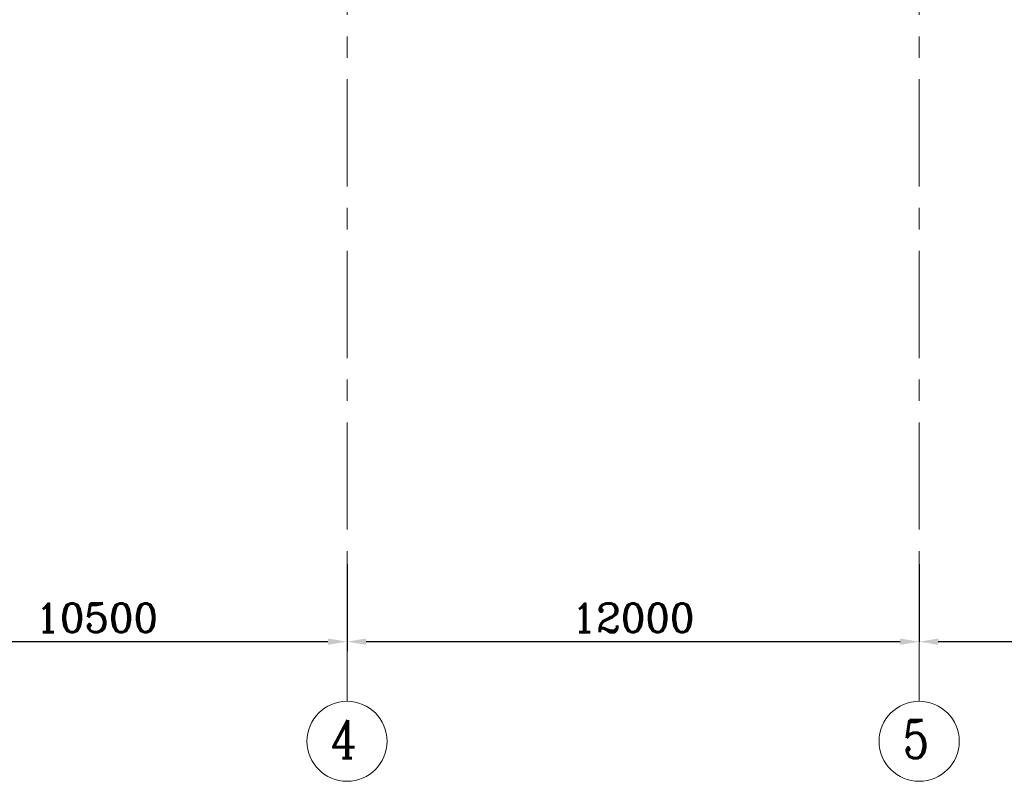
# Model space of a CAD drawing. Header units: inches. Extents: x 0 to 1545919, y 0 to 23143738.
# Tile 9 of 197: x 57925 to 78576, y 120237 to 136219. Entities that reach past the tile are written whole.
import ezdxf

# ---------------------------------------------------------------- set-up
doc = ezdxf.new("R2010")
doc.units = ezdxf.units.IN
doc.header["$LTSCALE"] = 1800
doc.header["$MEASUREMENT"] = 0
doc.linetypes.add('CENTER', pattern=[2, 1.25, -0.25, 0.25, -0.25])
doc.layers.get('0').update_dxf_attribs({"color": 253, "lineweight": 5})
doc.layers.get('Defpoints').update_dxf_attribs({"lineweight": 18})
for name, color, linetype, lineweight in [('DIM', 4, 'Continuous', 18), ('GRID', 251, 'CENTER', 18), ('TEXT', 3, 'Continuous', 18)]:
    doc.layers.add(name, color=color, linetype=linetype, lineweight=lineweight)
doc.styles.add('ROMANC', font='ROMANC.SHX')
doc.dimstyles.new('K2', dxfattribs={"dimtxt": 600, "dimasz": 400, "dimexe": 200, "dimexo": 200, "dimgap": 200, "dimtad": 1, "dimdec": 0, "dimzin": 0, "dimdsep": 46, "dimtxsty": 'ROMANC', "dimcen": 0.09, "dimclrd": 256, "dimclrt": 4, "dimadec": 0, "dimazin": 0, "dimtfac": 1, "dimtdec": 0, "dimtofl": 0, "dimtmove": 1, "dimatfit": 3, "dimfxl": 0.18, "dimtolj": 1, "dimtzin": 0, "dimarcsym": 0})

# ---------------------------------------------------------------- blocks, each defined once
blk = doc.blocks.new('*D844')
at = {"layer": 'Defpoints', "color": 0, "transparency": 16777216}
for p in [(64790, 124793), (76790, 123649), (64790, 123167)]:
    blk.add_point(p, dxfattribs=at)
at = {"layer": 'DIM', "color": 0, "lineweight": -2, "transparency": 16777216}
for p, q in [((64790, 124793), (64790, 123167)), ((76790, 123649), (76790, 123167))]:
    blk.add_line(p, q, dxfattribs=at)
at = {"layer": 'DIM', "lineweight": -2, "transparency": 16777216}
blk.add_line((76390, 123167), (65190, 123167), dxfattribs=at)
at = {"layer": 'DIM', "transparency": 16777216}
for points in [[(65190, 123234), (65190, 123101), (64790, 123167)], [(76390, 123234), (76390, 123101), (76790, 123167)]]:
    blk.add_solid(points, dxfattribs=at)
at = {"layer": 'DIM', "color": 4, "transparency": 16777216, "insert": (70790, 123667), "char_height": 600, "attachment_point": 5, "style": 'ROMANC'}
blk.add_mtext('\\A1;12000', dxfattribs=at)
blk = doc.blocks.new('*D846')
at = {"layer": 'Defpoints', "color": 0, "transparency": 16777216}
for p in [(54290, 124793), (64790, 123649), (54290, 123167)]:
    blk.add_point(p, dxfattribs=at)
at = {"layer": 'DIM', "color": 0, "lineweight": -2, "transparency": 16777216}
for p, q in [((54290, 124593), (54290, 122967)), ((64790, 123449), (64790, 122967))]:
    blk.add_line(p, q, dxfattribs=at)
at = {"layer": 'DIM', "lineweight": -2, "transparency": 16777216}
blk.add_line((64390, 123167), (54690, 123167), dxfattribs=at)
at = {"layer": 'DIM', "transparency": 16777216}
for points in [[(54690, 123234), (54690, 123101), (54290, 123167)], [(64390, 123234), (64390, 123101), (64790, 123167)]]:
    blk.add_solid(points, dxfattribs=at)
at = {"layer": 'DIM', "color": 4, "transparency": 16777216, "insert": (59540, 123667), "char_height": 600, "attachment_point": 5, "style": 'ROMANC'}
blk.add_mtext('\\A1;10500', dxfattribs=at)
blk = doc.blocks.new('*D847')
at = {"layer": 'Defpoints', "color": 0, "transparency": 16777216}
for p in [(76790, 124793), (87790, 123649), (76790, 123167)]:
    blk.add_point(p, dxfattribs=at)
at = {"layer": 'DIM', "color": 0, "lineweight": -2, "transparency": 16777216}
for p, q in [((76790, 124793), (76790, 123167)), ((87790, 123649), (87790, 123167))]:
    blk.add_line(p, q, dxfattribs=at)
at = {"layer": 'DIM', "lineweight": -2, "transparency": 16777216}
blk.add_line((87390, 123167), (77190, 123167), dxfattribs=at)
at = {"layer": 'DIM', "transparency": 16777216}
for points in [[(77190, 123234), (77190, 123101), (76790, 123167)], [(87390, 123234), (87390, 123101), (87790, 123167)]]:
    blk.add_solid(points, dxfattribs=at)
at = {"layer": 'DIM', "color": 4, "transparency": 16777216, "insert": (82290, 123667), "char_height": 600, "attachment_point": 5, "style": 'ROMANC'}
blk.add_mtext('\\A1;11000', dxfattribs=at)

msp = doc.modelspace()

# ---------------------------------------------------------------- linework, layer by layer
for centre in [(64790.003, 121077.71), (76790.003, 121077.71)]:
    msp.add_circle(centre, 840.342)
at = {"layer": 'GRID'}
for p, q in [((64790.003, 121918.052), (64790.003, 211545.947)), ((76790.003, 121918.052), (76790.003, 185637.047))]:
    msp.add_line(p, q, dxfattribs=at)

# ---------------------------------------------------------------- texts
at = {"layer": 'TEXT', "style": 'ROMANC', "width": 0.8}
for s, p in [('4', (64449.995, 120722.789)), ('5', (76449.995, 120722.789))]:
    msp.add_text(s, height=800, dxfattribs=at).set_placement(p)

# ---------------------------------------------------------------- dimensions: what is measured, and where the dimension line sits
at = {"layer": 'DIM'}
for base, p1, p2, override, picture, middle in [((54290.003, 123167.352), (64790.003, 123649.024), (54290.003, 124792.922), {"dimtmove": 0}, '*D846', (59540.003, 123667.352)), ((64790.003, 123167.352), (76790.003, 123649.024), (64790.003, 124792.922), {"dimexe": 0, "dimexo": 0, "dimtmove": 0}, '*D844', (70790.003, 123667.352)), ((76790.003, 123167.352), (87790.003, 123649.024), (76790.003, 124792.922), {"dimexe": 0, "dimexo": 0, "dimtmove": 0}, '*D847', (82290.003, 123667.352))]:
    dim = msp.add_linear_dim(base=base, p1=p1, p2=p2, angle=180, dimstyle='K2', override=override, dxfattribs=at)
    dim.commit()
    dim.dimension.update_dxf_attribs({"geometry": picture, "text_midpoint": middle})

doc.saveas('drawing.dxf')
